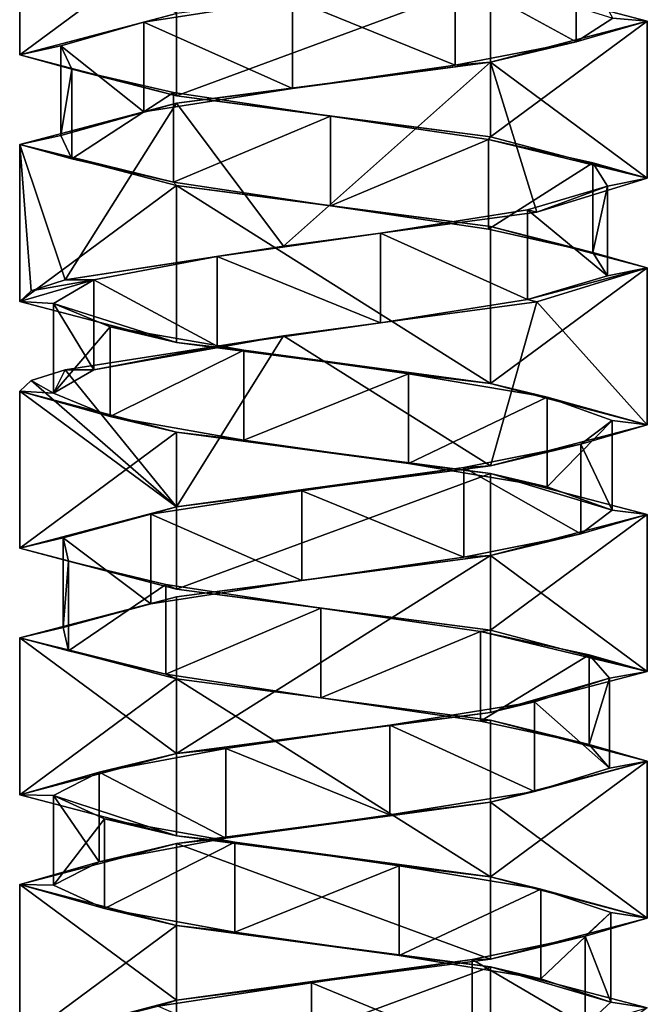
# Model space of a CAD drawing. Header units: millimetres. Extents: x -112 to 112, y -106 to 1587.
# Tile 97 of 158: x 48 to 62, y 734 to 755. Entities that reach past the tile are written whole.
import ezdxf

# ---------------------------------------------------------------- set-up
doc = ezdxf.new("R2010")
doc.units = ezdxf.units.MM
doc.header["$LTSCALE"] = 65.185185
for name, color, linetype in [('548', 7, 'CONTINUOUS'), ('549', 7, 'CONTINUOUS'), ('550', 7, 'CONTINUOUS'), ('551', 7, 'CONTINUOUS'), ('552', 7, 'CONTINUOUS'), ('553', 7, 'CONTINUOUS'), ('673', 7, 'CONTINUOUS'), ('674', 7, 'CONTINUOUS'), ('675', 7, 'CONTINUOUS'), ('676', 7, 'CONTINUOUS'), ('677', 7, 'CONTINUOUS'), ('748', 7, 'CONTINUOUS'), ('749', 7, 'CONTINUOUS'), ('750', 7, 'CONTINUOUS'), ('751', 7, 'CONTINUOUS'), ('752', 7, 'CONTINUOUS')]:
    doc.layers.add(name, color=color, linetype=linetype)

msp = doc.modelspace()

# ---------------------------------------------------------------- linework, layer by layer
at = {"layer": '548', "linetype": 'CONTINUOUS'}
for points in [[(57.717, 756.469, 5.629), (60.41, 754.991, 3.129), (60.41, 756.991, 3.129), (57.717, 756.469, 5.629)], [(60.41, 754.991, 3.129), (61.234, 755.513, -0.452), (60.41, 756.991, 3.129), (60.41, 754.991, 3.129)], [(54.084, 755.946, 6.183), (57.717, 754.469, 5.629), (57.717, 756.469, 5.629), (54.084, 755.946, 6.183)], [(57.717, 754.469, 5.629), (60.41, 754.991, 3.129), (57.717, 756.469, 5.629), (57.717, 754.469, 5.629)], [(50.768, 755.424, 4.599), (54.084, 753.946, 6.183), (54.084, 755.946, 6.183), (50.768, 755.424, 4.599)], [(54.084, 753.946, 6.183), (57.717, 754.469, 5.629), (54.084, 755.946, 6.183), (54.084, 753.946, 6.183)], [(48.915, 754.901, 1.426), (50.768, 753.424, 4.599), (50.768, 755.424, 4.599), (48.915, 754.901, 1.426)], [(50.768, 753.424, 4.599), (54.084, 753.946, 6.183), (50.768, 755.424, 4.599), (50.768, 753.424, 4.599)], [(48.915, 752.901, 1.426), (50.768, 753.424, 4.599), (48.915, 754.901, 1.426), (48.915, 752.901, 1.426)], [(49.165, 754.379, -2.24), (48.915, 752.901, 1.426), (48.915, 754.901, 1.426), (49.165, 754.379, -2.24)], [(49.165, 752.379, -2.24), (48.915, 752.901, 1.426), (49.165, 754.379, -2.24), (49.165, 752.379, -2.24)], [(51.433, 753.857, -5.132), (49.165, 752.379, -2.24), (49.165, 754.379, -2.24), (51.433, 753.857, -5.132)], [(51.433, 751.857, -5.132), (49.165, 752.379, -2.24), (51.433, 753.857, -5.132), (51.433, 751.857, -5.132)], [(54.933, 753.334, -6.25), (51.433, 751.857, -5.132), (51.433, 753.857, -5.132), (54.933, 753.334, -6.25)], [(54.933, 751.334, -6.25), (51.433, 751.857, -5.132), (54.933, 753.334, -6.25), (54.933, 751.334, -6.25)], [(58.457, 752.812, -5.207), (54.933, 751.334, -6.25), (54.933, 753.334, -6.25), (58.457, 752.812, -5.207)], [(58.457, 750.812, -5.207), (54.933, 751.334, -6.25), (58.457, 752.812, -5.207), (58.457, 750.812, -5.207)], [(60.786, 752.29, -2.364), (58.457, 750.812, -5.207), (58.457, 752.812, -5.207), (60.786, 752.29, -2.364)], [(60.786, 750.29, -2.364), (58.457, 750.812, -5.207), (60.786, 752.29, -2.364), (60.786, 750.29, -2.364)], [(61.114, 751.767, 1.296), (60.786, 750.29, -2.364), (60.786, 752.29, -2.364), (61.114, 751.767, 1.296)], [(59.329, 751.245, 4.508), (61.114, 749.767, 1.296), (61.114, 751.767, 1.296), (59.329, 751.245, 4.508)], [(61.114, 749.767, 1.296), (60.786, 750.29, -2.364), (61.114, 751.767, 1.296), (61.114, 749.767, 1.296)], [(56.047, 750.722, 6.162), (59.329, 749.245, 4.508), (59.329, 751.245, 4.508), (56.047, 750.722, 6.162)], [(59.329, 749.245, 4.508), (61.114, 749.767, 1.296), (59.329, 751.245, 4.508), (59.329, 749.245, 4.508)], [(52.404, 750.2, 5.685), (56.047, 748.722, 6.162), (56.047, 750.722, 6.162), (52.404, 750.2, 5.685)], [(56.047, 748.722, 6.162), (59.329, 749.245, 4.508), (56.047, 750.722, 6.162), (56.047, 748.722, 6.162)], [(49.657, 749.678, 3.243), (52.404, 748.2, 5.685), (52.404, 750.2, 5.685), (49.657, 749.678, 3.243)], [(52.404, 748.2, 5.685), (56.047, 748.722, 6.162), (52.404, 750.2, 5.685), (52.404, 748.2, 5.685)], [(49.657, 747.678, 3.243), (52.404, 748.2, 5.685), (49.657, 749.678, 3.243), (49.657, 747.678, 3.243)]]:
    msp.add_3dface(points, dxfattribs=at)
at = {"layer": '549', "linetype": 'CONTINUOUS'}
for points in [[(58.5, 756.367, -6.062), (61.234, 755.513, -0.452), (62, 755.45), (58.5, 756.367, -6.062)], [(62, 755.45), (60.41, 754.991, 3.129), (58.5, 754.533, 6.062), (62, 755.45)], [(61.234, 755.513, -0.452), (60.41, 754.991, 3.129), (62, 755.45), (61.234, 755.513, -0.452)], [(60.41, 754.991, 3.129), (57.717, 754.469, 5.629), (58.5, 754.533, 6.062), (60.41, 754.991, 3.129)], [(58.5, 754.533, 6.062), (54.084, 753.946, 6.183), (51.5, 753.617, 6.062), (58.5, 754.533, 6.062)], [(57.717, 754.469, 5.629), (54.084, 753.946, 6.183), (58.5, 754.533, 6.062), (57.717, 754.469, 5.629)], [(54.084, 753.946, 6.183), (50.768, 753.424, 4.599), (51.5, 753.617, 6.062), (54.084, 753.946, 6.183)], [(51.5, 753.617, 6.062), (48.915, 752.901, 1.426), (48, 752.7), (51.5, 753.617, 6.062)], [(50.768, 753.424, 4.599), (48.915, 752.901, 1.426), (51.5, 753.617, 6.062), (50.768, 753.424, 4.599)], [(48.915, 752.901, 1.426), (49.165, 752.379, -2.24), (48, 752.7), (48.915, 752.901, 1.426)], [(49.165, 752.379, -2.24), (51.433, 751.857, -5.132), (48, 752.7), (49.165, 752.379, -2.24)], [(48, 752.7), (51.433, 751.857, -5.132), (51.5, 751.783, -6.062), (48, 752.7)], [(51.433, 751.857, -5.132), (54.933, 751.334, -6.25), (51.5, 751.783, -6.062), (51.433, 751.857, -5.132)], [(51.5, 751.783, -6.062), (54.933, 751.334, -6.25), (58.5, 750.867, -6.062), (51.5, 751.783, -6.062)], [(54.933, 751.334, -6.25), (58.457, 750.812, -5.207), (58.5, 750.867, -6.062), (54.933, 751.334, -6.25)], [(58.457, 750.812, -5.207), (60.786, 750.29, -2.364), (58.5, 750.867, -6.062), (58.457, 750.812, -5.207)], [(58.5, 750.867, -6.062), (60.786, 750.29, -2.364), (62, 749.95), (58.5, 750.867, -6.062)], [(60.786, 750.29, -2.364), (61.114, 749.767, 1.296), (62, 749.95), (60.786, 750.29, -2.364)], [(61.114, 749.767, 1.296), (59.329, 749.245, 4.508), (62, 749.95), (61.114, 749.767, 1.296)], [(62, 749.95), (59.329, 749.245, 4.508), (59.538, 749.192, 5.33), (62, 749.95)], [(59.538, 749.192, 5.33), (56.047, 748.722, 6.162), (53.886, 748.435, 6.911), (59.538, 749.192, 5.33)], [(59.329, 749.245, 4.508), (56.047, 748.722, 6.162), (59.538, 749.192, 5.33), (59.329, 749.245, 4.508)], [(56.047, 748.722, 6.162), (52.404, 748.2, 5.685), (53.886, 748.435, 6.911), (56.047, 748.722, 6.162)], [(53.886, 748.435, 6.911), (49.657, 747.678, 3.243), (49.016, 747.678, 3.633), (53.886, 748.435, 6.911)], [(52.404, 748.2, 5.685), (49.657, 747.678, 3.243), (53.886, 748.435, 6.911), (52.404, 748.2, 5.685)]]:
    msp.add_3dface(points, dxfattribs=at)
at = {"layer": '550', "linetype": 'CONTINUOUS'}
for points in [[(50.768, 755.424, 4.599), (54.084, 755.946, 6.183), (51.5, 755.617, 6.062), (50.768, 755.424, 4.599)], [(48, 754.7), (50.768, 755.424, 4.599), (51.5, 755.617, 6.062), (48, 754.7)], [(48.915, 754.901, 1.426), (50.768, 755.424, 4.599), (48, 754.7), (48.915, 754.901, 1.426)], [(49.165, 754.379, -2.24), (48.915, 754.901, 1.426), (48, 754.7), (49.165, 754.379, -2.24)], [(51.5, 753.783, -6.062), (49.165, 754.379, -2.24), (48, 754.7), (51.5, 753.783, -6.062)], [(51.433, 753.857, -5.132), (49.165, 754.379, -2.24), (51.5, 753.783, -6.062), (51.433, 753.857, -5.132)], [(54.933, 753.334, -6.25), (51.433, 753.857, -5.132), (51.5, 753.783, -6.062), (54.933, 753.334, -6.25)], [(58.5, 752.867, -6.062), (54.933, 753.334, -6.25), (51.5, 753.783, -6.062), (58.5, 752.867, -6.062)], [(58.457, 752.812, -5.207), (54.933, 753.334, -6.25), (58.5, 752.867, -6.062), (58.457, 752.812, -5.207)], [(62, 751.95), (58.457, 752.812, -5.207), (58.5, 752.867, -6.062), (62, 751.95)], [(60.786, 752.29, -2.364), (58.457, 752.812, -5.207), (62, 751.95), (60.786, 752.29, -2.364)], [(61.114, 751.767, 1.296), (60.786, 752.29, -2.364), (62, 751.95), (61.114, 751.767, 1.296)], [(59.538, 751.192, 5.33), (61.114, 751.767, 1.296), (62, 751.95), (59.538, 751.192, 5.33)], [(59.329, 751.245, 4.508), (61.114, 751.767, 1.296), (59.538, 751.192, 5.33), (59.329, 751.245, 4.508)], [(56.047, 750.722, 6.162), (59.329, 751.245, 4.508), (59.538, 751.192, 5.33), (56.047, 750.722, 6.162)], [(53.886, 750.435, 6.911), (56.047, 750.722, 6.162), (59.538, 751.192, 5.33), (53.886, 750.435, 6.911)], [(52.404, 750.2, 5.685), (56.047, 750.722, 6.162), (53.886, 750.435, 6.911), (52.404, 750.2, 5.685)], [(49.016, 749.678, 3.633), (52.404, 750.2, 5.685), (53.886, 750.435, 6.911), (49.016, 749.678, 3.633)], [(49.657, 749.678, 3.243), (52.404, 750.2, 5.685), (49.016, 749.678, 3.633), (49.657, 749.678, 3.243)]]:
    msp.add_3dface(points, dxfattribs=at)
at = {"layer": '551', "linetype": 'CONTINUOUS'}
for points in [[(49.657, 747.678, 3.243), (49.657, 749.678, 3.243), (48.758, 749.155, -0.32), (49.657, 747.678, 3.243)], [(48.758, 747.155, -0.32), (49.657, 747.678, 3.243), (48.758, 749.155, -0.32), (48.758, 747.155, -0.32)], [(50.017, 748.633, -3.772), (48.758, 747.155, -0.32), (48.758, 749.155, -0.32), (50.017, 748.633, -3.772)], [(50.017, 746.633, -3.772), (48.758, 747.155, -0.32), (50.017, 748.633, -3.772), (50.017, 746.633, -3.772)], [(52.998, 748.11, -5.921), (50.017, 746.633, -3.772), (50.017, 748.633, -3.772), (52.998, 748.11, -5.921)], [(52.998, 746.11, -5.921), (50.017, 746.633, -3.772), (52.998, 748.11, -5.921), (52.998, 746.11, -5.921)], [(56.671, 747.588, -6.022), (52.998, 746.11, -5.921), (52.998, 748.11, -5.921), (56.671, 747.588, -6.022)], [(56.671, 745.588, -6.022), (52.998, 746.11, -5.921), (56.671, 747.588, -6.022), (56.671, 745.588, -6.022)], [(59.767, 747.066, -4.042), (56.671, 745.588, -6.022), (56.671, 747.588, -6.022), (59.767, 747.066, -4.042)], [(59.767, 745.066, -4.042), (56.671, 745.588, -6.022), (59.767, 747.066, -4.042), (59.767, 745.066, -4.042)], [(61.215, 746.543, -0.665), (59.767, 745.066, -4.042), (59.767, 747.066, -4.042), (61.215, 746.543, -0.665)], [(61.215, 744.543, -0.665), (59.767, 745.066, -4.042), (61.215, 746.543, -0.665), (61.215, 744.543, -0.665)], [(60.514, 746.021, 2.943), (61.215, 744.543, -0.665), (61.215, 746.543, -0.665), (60.514, 746.021, 2.943)], [(57.907, 745.499, 5.533), (60.514, 744.021, 2.943), (60.514, 746.021, 2.943), (57.907, 745.499, 5.533)], [(60.514, 744.021, 2.943), (61.215, 744.543, -0.665), (60.514, 746.021, 2.943), (60.514, 744.021, 2.943)], [(54.295, 744.976, 6.21), (57.907, 743.499, 5.533), (57.907, 745.499, 5.533), (54.295, 744.976, 6.21)], [(57.907, 743.499, 5.533), (60.514, 744.021, 2.943), (57.907, 745.499, 5.533), (57.907, 743.499, 5.533)], [(50.927, 744.454, 4.741), (54.295, 742.976, 6.21), (54.295, 744.976, 6.21), (50.927, 744.454, 4.741)], [(54.295, 742.976, 6.21), (57.907, 743.499, 5.533), (54.295, 744.976, 6.21), (54.295, 742.976, 6.21)], [(48.967, 743.931, 1.633), (50.927, 742.454, 4.741), (50.927, 744.454, 4.741), (48.967, 743.931, 1.633)], [(50.927, 742.454, 4.741), (54.295, 742.976, 6.21), (50.927, 744.454, 4.741), (50.927, 742.454, 4.741)], [(48.967, 741.931, 1.633), (50.927, 742.454, 4.741), (48.967, 743.931, 1.633), (48.967, 741.931, 1.633)], [(49.092, 743.409, -2.04), (48.967, 741.931, 1.633), (48.967, 743.931, 1.633), (49.092, 743.409, -2.04)], [(49.092, 741.409, -2.04), (48.967, 741.931, 1.633), (49.092, 743.409, -2.04), (49.092, 741.409, -2.04)], [(51.26, 742.887, -5.007), (49.092, 741.409, -2.04), (49.092, 743.409, -2.04), (51.26, 742.887, -5.007)], [(51.26, 740.887, -5.007), (49.092, 741.409, -2.04), (51.26, 742.887, -5.007), (51.26, 740.887, -5.007)], [(54.72, 742.364, -6.244), (51.26, 740.887, -5.007), (51.26, 742.887, -5.007), (54.72, 742.364, -6.244)], [(54.72, 740.364, -6.244), (51.26, 740.887, -5.007), (54.72, 742.364, -6.244), (54.72, 740.364, -6.244)], [(58.277, 741.842, -5.322), (54.72, 740.364, -6.244), (54.72, 742.364, -6.244), (58.277, 741.842, -5.322)], [(58.277, 739.842, -5.322), (54.72, 740.364, -6.244), (58.277, 741.842, -5.322), (58.277, 739.842, -5.322)], [(60.702, 741.319, -2.56), (58.277, 739.842, -5.322), (58.277, 741.842, -5.322), (60.702, 741.319, -2.56)], [(60.702, 739.319, -2.56), (58.277, 739.842, -5.322), (60.702, 741.319, -2.56), (60.702, 739.319, -2.56)], [(61.155, 740.797, 1.087), (60.702, 739.319, -2.56), (60.702, 741.319, -2.56), (61.155, 740.797, 1.087)], [(59.48, 740.275, 4.358), (61.155, 738.797, 1.087), (61.155, 740.797, 1.087), (59.48, 740.275, 4.358)], [(61.155, 738.797, 1.087), (60.702, 739.319, -2.56), (61.155, 740.797, 1.087), (61.155, 738.797, 1.087)], [(56.257, 739.752, 6.122), (59.48, 738.275, 4.358), (59.48, 740.275, 4.358), (56.257, 739.752, 6.122)], [(59.48, 738.275, 4.358), (61.155, 738.797, 1.087), (59.48, 740.275, 4.358), (59.48, 738.275, 4.358)], [(52.599, 739.23, 5.77), (56.257, 737.752, 6.122), (56.257, 739.752, 6.122), (52.599, 739.23, 5.77)], [(56.257, 737.752, 6.122), (59.48, 738.275, 4.358), (56.257, 739.752, 6.122), (56.257, 737.752, 6.122)], [(49.771, 738.707, 3.424), (52.599, 737.23, 5.77), (52.599, 739.23, 5.77), (49.771, 738.707, 3.424)], [(52.599, 737.23, 5.77), (56.257, 737.752, 6.122), (52.599, 739.23, 5.77), (52.599, 737.23, 5.77)], [(48.751, 738.185, -0.107), (49.771, 736.707, 3.424), (49.771, 738.707, 3.424), (48.751, 738.185, -0.107)], [(49.771, 736.707, 3.424), (52.599, 737.23, 5.77), (49.771, 738.707, 3.424), (49.771, 736.707, 3.424)], [(48.751, 736.185, -0.107), (49.771, 736.707, 3.424), (48.751, 738.185, -0.107), (48.751, 736.185, -0.107)], [(49.891, 737.663, -3.6), (48.751, 736.185, -0.107), (48.751, 738.185, -0.107), (49.891, 737.663, -3.6)], [(49.891, 735.663, -3.6), (48.751, 736.185, -0.107), (49.891, 737.663, -3.6), (49.891, 735.663, -3.6)], [(52.797, 737.14, -5.849), (49.891, 735.663, -3.6), (49.891, 737.663, -3.6), (52.797, 737.14, -5.849)], [(52.797, 735.14, -5.849), (49.891, 735.663, -3.6), (52.797, 737.14, -5.849), (52.797, 735.14, -5.849)], [(56.465, 736.618, -6.076), (52.797, 735.14, -5.849), (52.797, 737.14, -5.849), (56.465, 736.618, -6.076)], [(56.465, 734.618, -6.076), (52.797, 735.14, -5.849), (56.465, 736.618, -6.076), (56.465, 734.618, -6.076)], [(59.626, 736.096, -4.203), (56.465, 734.618, -6.076), (56.465, 736.618, -6.076), (59.626, 736.096, -4.203)], [(59.626, 734.096, -4.203), (56.465, 734.618, -6.076), (59.626, 736.096, -4.203), (59.626, 734.096, -4.203)], [(61.188, 735.573, -0.876), (59.626, 734.096, -4.203), (59.626, 736.096, -4.203), (61.188, 735.573, -0.876)], [(61.188, 733.573, -0.876), (59.626, 734.096, -4.203), (61.188, 735.573, -0.876), (61.188, 733.573, -0.876)], [(60.611, 735.051, 2.753), (61.188, 733.573, -0.876), (61.188, 735.573, -0.876), (60.611, 735.051, 2.753)], [(58.094, 734.528, 5.43), (60.611, 733.051, 2.753), (60.611, 735.051, 2.753), (58.094, 734.528, 5.43)], [(60.611, 733.051, 2.753), (61.188, 733.573, -0.876), (60.611, 735.051, 2.753), (60.611, 733.051, 2.753)], [(54.508, 734.006, 6.231), (58.094, 732.528, 5.43), (58.094, 734.528, 5.43), (54.508, 734.006, 6.231)], [(58.094, 732.528, 5.43), (60.611, 733.051, 2.753), (58.094, 734.528, 5.43), (58.094, 732.528, 5.43)], [(51.091, 733.484, 4.877), (54.508, 732.006, 6.231), (54.508, 734.006, 6.231), (51.091, 733.484, 4.877)], [(54.508, 732.006, 6.231), (58.094, 732.528, 5.43), (54.508, 734.006, 6.231), (54.508, 732.006, 6.231)]]:
    msp.add_3dface(points, dxfattribs=at)
at = {"layer": '552', "linetype": 'CONTINUOUS'}
for points in [[(49.016, 747.678, 3.633), (48.758, 747.155, -0.32), (48.259, 747.439, 1.886), (49.016, 747.678, 3.633)], [(49.016, 747.678, 3.633), (49.657, 747.678, 3.243), (48.758, 747.155, -0.32), (49.016, 747.678, 3.633)], [(48.259, 747.439, 1.886), (48.758, 747.155, -0.32), (48, 747.2), (48.259, 747.439, 1.886)], [(48.758, 747.155, -0.32), (50.017, 746.633, -3.772), (48, 747.2), (48.758, 747.155, -0.32)], [(48, 747.2), (50.017, 746.633, -3.772), (51.5, 746.283, -6.062), (48, 747.2)], [(50.017, 746.633, -3.772), (52.998, 746.11, -5.921), (51.5, 746.283, -6.062), (50.017, 746.633, -3.772)], [(52.998, 746.11, -5.921), (56.671, 745.588, -6.022), (51.5, 746.283, -6.062), (52.998, 746.11, -5.921)], [(51.5, 746.283, -6.062), (56.671, 745.588, -6.022), (58.5, 745.367, -6.062), (51.5, 746.283, -6.062)], [(56.671, 745.588, -6.022), (59.767, 745.066, -4.042), (58.5, 745.367, -6.062), (56.671, 745.588, -6.022)], [(59.767, 745.066, -4.042), (61.215, 744.543, -0.665), (58.5, 745.367, -6.062), (59.767, 745.066, -4.042)], [(61.215, 744.543, -0.665), (62, 744.45), (58.5, 745.367, -6.062), (61.215, 744.543, -0.665)], [(62, 744.45), (60.514, 744.021, 2.943), (58.5, 743.533, 6.062), (62, 744.45)], [(61.215, 744.543, -0.665), (60.514, 744.021, 2.943), (62, 744.45), (61.215, 744.543, -0.665)], [(60.514, 744.021, 2.943), (57.907, 743.499, 5.533), (58.5, 743.533, 6.062), (60.514, 744.021, 2.943)], [(58.5, 743.533, 6.062), (54.295, 742.976, 6.21), (51.5, 742.617, 6.062), (58.5, 743.533, 6.062)], [(57.907, 743.499, 5.533), (54.295, 742.976, 6.21), (58.5, 743.533, 6.062), (57.907, 743.499, 5.533)], [(54.295, 742.976, 6.21), (50.927, 742.454, 4.741), (51.5, 742.617, 6.062), (54.295, 742.976, 6.21)], [(51.5, 742.617, 6.062), (48.967, 741.931, 1.633), (48, 741.7), (51.5, 742.617, 6.062)], [(50.927, 742.454, 4.741), (48.967, 741.931, 1.633), (51.5, 742.617, 6.062), (50.927, 742.454, 4.741)], [(48.967, 741.931, 1.633), (49.092, 741.409, -2.04), (48, 741.7), (48.967, 741.931, 1.633)], [(49.092, 741.409, -2.04), (51.26, 740.887, -5.007), (48, 741.7), (49.092, 741.409, -2.04)], [(48, 741.7), (51.26, 740.887, -5.007), (51.5, 740.783, -6.062), (48, 741.7)], [(51.26, 740.887, -5.007), (54.72, 740.364, -6.244), (51.5, 740.783, -6.062), (51.26, 740.887, -5.007)], [(51.5, 740.783, -6.062), (54.72, 740.364, -6.244), (58.5, 739.867, -6.062), (51.5, 740.783, -6.062)], [(54.72, 740.364, -6.244), (58.277, 739.842, -5.322), (58.5, 739.867, -6.062), (54.72, 740.364, -6.244)], [(58.277, 739.842, -5.322), (60.702, 739.319, -2.56), (58.5, 739.867, -6.062), (58.277, 739.842, -5.322)], [(58.5, 739.867, -6.062), (60.702, 739.319, -2.56), (62, 738.95), (58.5, 739.867, -6.062)], [(60.702, 739.319, -2.56), (61.155, 738.797, 1.087), (62, 738.95), (60.702, 739.319, -2.56)], [(62, 738.95), (59.48, 738.275, 4.358), (58.5, 738.033, 6.062), (62, 738.95)], [(61.155, 738.797, 1.087), (59.48, 738.275, 4.358), (62, 738.95), (61.155, 738.797, 1.087)], [(59.48, 738.275, 4.358), (56.257, 737.752, 6.122), (58.5, 738.033, 6.062), (59.48, 738.275, 4.358)], [(58.5, 738.033, 6.062), (52.599, 737.23, 5.77), (51.5, 737.117, 6.062), (58.5, 738.033, 6.062)], [(56.257, 737.752, 6.122), (52.599, 737.23, 5.77), (58.5, 738.033, 6.062), (56.257, 737.752, 6.122)], [(52.599, 737.23, 5.77), (49.771, 736.707, 3.424), (51.5, 737.117, 6.062), (52.599, 737.23, 5.77)], [(51.5, 737.117, 6.062), (49.771, 736.707, 3.424), (48, 736.2), (51.5, 737.117, 6.062)], [(49.771, 736.707, 3.424), (48.751, 736.185, -0.107), (48, 736.2), (49.771, 736.707, 3.424)], [(48.751, 736.185, -0.107), (49.891, 735.663, -3.6), (48, 736.2), (48.751, 736.185, -0.107)], [(48, 736.2), (49.891, 735.663, -3.6), (51.5, 735.283, -6.062), (48, 736.2)], [(49.891, 735.663, -3.6), (52.797, 735.14, -5.849), (51.5, 735.283, -6.062), (49.891, 735.663, -3.6)], [(52.797, 735.14, -5.849), (56.465, 734.618, -6.076), (51.5, 735.283, -6.062), (52.797, 735.14, -5.849)], [(51.5, 735.283, -6.062), (56.465, 734.618, -6.076), (58.5, 734.367, -6.062), (51.5, 735.283, -6.062)], [(56.465, 734.618, -6.076), (59.626, 734.096, -4.203), (58.5, 734.367, -6.062), (56.465, 734.618, -6.076)], [(59.626, 734.096, -4.203), (61.188, 733.573, -0.876), (58.5, 734.367, -6.062), (59.626, 734.096, -4.203)], [(58.5, 734.367, -6.062), (61.188, 733.573, -0.876), (62, 733.45), (58.5, 734.367, -6.062)], [(61.188, 733.573, -0.876), (60.611, 733.051, 2.753), (62, 733.45), (61.188, 733.573, -0.876)]]:
    msp.add_3dface(points, dxfattribs=at)
at = {"layer": '553', "linetype": 'CONTINUOUS'}
for points in [[(48.758, 749.155, -0.32), (49.657, 749.678, 3.243), (48, 749.2), (48.758, 749.155, -0.32)], [(48, 749.2), (49.657, 749.678, 3.243), (48.259, 749.439, 1.886), (48, 749.2)], [(49.657, 749.678, 3.243), (49.016, 749.678, 3.633), (48.259, 749.439, 1.886), (49.657, 749.678, 3.243)], [(51.5, 748.283, -6.062), (48.758, 749.155, -0.32), (48, 749.2), (51.5, 748.283, -6.062)], [(50.017, 748.633, -3.772), (48.758, 749.155, -0.32), (51.5, 748.283, -6.062), (50.017, 748.633, -3.772)], [(52.998, 748.11, -5.921), (50.017, 748.633, -3.772), (51.5, 748.283, -6.062), (52.998, 748.11, -5.921)], [(58.5, 747.367, -6.062), (52.998, 748.11, -5.921), (51.5, 748.283, -6.062), (58.5, 747.367, -6.062)], [(56.671, 747.588, -6.022), (52.998, 748.11, -5.921), (58.5, 747.367, -6.062), (56.671, 747.588, -6.022)], [(59.767, 747.066, -4.042), (56.671, 747.588, -6.022), (58.5, 747.367, -6.062), (59.767, 747.066, -4.042)], [(62, 746.45), (59.767, 747.066, -4.042), (58.5, 747.367, -6.062), (62, 746.45)], [(61.215, 746.543, -0.665), (59.767, 747.066, -4.042), (62, 746.45), (61.215, 746.543, -0.665)], [(58.5, 745.533, 6.062), (60.514, 746.021, 2.943), (62, 746.45), (58.5, 745.533, 6.062)], [(60.514, 746.021, 2.943), (61.215, 746.543, -0.665), (62, 746.45), (60.514, 746.021, 2.943)], [(57.907, 745.499, 5.533), (60.514, 746.021, 2.943), (58.5, 745.533, 6.062), (57.907, 745.499, 5.533)], [(51.5, 744.617, 6.062), (57.907, 745.499, 5.533), (58.5, 745.533, 6.062), (51.5, 744.617, 6.062)], [(54.295, 744.976, 6.21), (57.907, 745.499, 5.533), (51.5, 744.617, 6.062), (54.295, 744.976, 6.21)], [(50.927, 744.454, 4.741), (54.295, 744.976, 6.21), (51.5, 744.617, 6.062), (50.927, 744.454, 4.741)], [(48, 743.7), (50.927, 744.454, 4.741), (51.5, 744.617, 6.062), (48, 743.7)], [(48.967, 743.931, 1.633), (50.927, 744.454, 4.741), (48, 743.7), (48.967, 743.931, 1.633)], [(49.092, 743.409, -2.04), (48.967, 743.931, 1.633), (48, 743.7), (49.092, 743.409, -2.04)], [(51.5, 742.783, -6.062), (49.092, 743.409, -2.04), (48, 743.7), (51.5, 742.783, -6.062)], [(51.26, 742.887, -5.007), (49.092, 743.409, -2.04), (51.5, 742.783, -6.062), (51.26, 742.887, -5.007)], [(54.72, 742.364, -6.244), (51.26, 742.887, -5.007), (51.5, 742.783, -6.062), (54.72, 742.364, -6.244)], [(58.5, 741.867, -6.062), (54.72, 742.364, -6.244), (51.5, 742.783, -6.062), (58.5, 741.867, -6.062)], [(58.277, 741.842, -5.322), (54.72, 742.364, -6.244), (58.5, 741.867, -6.062), (58.277, 741.842, -5.322)], [(62, 740.95), (58.277, 741.842, -5.322), (58.5, 741.867, -6.062), (62, 740.95)], [(60.702, 741.319, -2.56), (58.277, 741.842, -5.322), (62, 740.95), (60.702, 741.319, -2.56)], [(61.155, 740.797, 1.087), (60.702, 741.319, -2.56), (62, 740.95), (61.155, 740.797, 1.087)], [(58.5, 740.033, 6.062), (61.155, 740.797, 1.087), (62, 740.95), (58.5, 740.033, 6.062)], [(59.48, 740.275, 4.358), (61.155, 740.797, 1.087), (58.5, 740.033, 6.062), (59.48, 740.275, 4.358)], [(56.257, 739.752, 6.122), (59.48, 740.275, 4.358), (58.5, 740.033, 6.062), (56.257, 739.752, 6.122)], [(51.5, 739.117, 6.062), (56.257, 739.752, 6.122), (58.5, 740.033, 6.062), (51.5, 739.117, 6.062)], [(52.599, 739.23, 5.77), (56.257, 739.752, 6.122), (51.5, 739.117, 6.062), (52.599, 739.23, 5.77)], [(49.771, 738.707, 3.424), (52.599, 739.23, 5.77), (51.5, 739.117, 6.062), (49.771, 738.707, 3.424)], [(48, 738.2), (49.771, 738.707, 3.424), (51.5, 739.117, 6.062), (48, 738.2)], [(48.751, 738.185, -0.107), (49.771, 738.707, 3.424), (48, 738.2), (48.751, 738.185, -0.107)], [(51.5, 737.283, -6.062), (48.751, 738.185, -0.107), (48, 738.2), (51.5, 737.283, -6.062)], [(49.891, 737.663, -3.6), (48.751, 738.185, -0.107), (51.5, 737.283, -6.062), (49.891, 737.663, -3.6)], [(52.797, 737.14, -5.849), (49.891, 737.663, -3.6), (51.5, 737.283, -6.062), (52.797, 737.14, -5.849)], [(58.5, 736.367, -6.062), (52.797, 737.14, -5.849), (51.5, 737.283, -6.062), (58.5, 736.367, -6.062)], [(56.465, 736.618, -6.076), (52.797, 737.14, -5.849), (58.5, 736.367, -6.062), (56.465, 736.618, -6.076)], [(59.626, 736.096, -4.203), (56.465, 736.618, -6.076), (58.5, 736.367, -6.062), (59.626, 736.096, -4.203)], [(62, 735.45), (59.626, 736.096, -4.203), (58.5, 736.367, -6.062), (62, 735.45)], [(61.188, 735.573, -0.876), (59.626, 736.096, -4.203), (62, 735.45), (61.188, 735.573, -0.876)], [(58.5, 734.533, 6.062), (60.611, 735.051, 2.753), (62, 735.45), (58.5, 734.533, 6.062)], [(60.611, 735.051, 2.753), (61.188, 735.573, -0.876), (62, 735.45), (60.611, 735.051, 2.753)], [(58.094, 734.528, 5.43), (60.611, 735.051, 2.753), (58.5, 734.533, 6.062), (58.094, 734.528, 5.43)], [(51.5, 733.617, 6.062), (58.094, 734.528, 5.43), (58.5, 734.533, 6.062), (51.5, 733.617, 6.062)], [(54.508, 734.006, 6.231), (58.094, 734.528, 5.43), (51.5, 733.617, 6.062), (54.508, 734.006, 6.231)], [(51.091, 733.484, 4.877), (54.508, 734.006, 6.231), (51.5, 733.617, 6.062), (51.091, 733.484, 4.877)], [(48, 732.7), (51.091, 733.484, 4.877), (51.5, 733.617, 6.062), (48, 732.7)]]:
    msp.add_3dface(points, dxfattribs=at)
at = {"layer": '673', "linetype": 'CONTINUOUS'}
msp.add_3dface([(48, 758.2), (48, 754.7), (51.5, 755.617, 6.062), (48, 758.2)], dxfattribs=at)
at = {"layer": '674', "linetype": 'CONTINUOUS'}
for points in [[(62, 755.45), (58.5, 754.533, 6.062), (62, 751.95), (62, 755.45)], [(58.5, 754.533, 6.062), (51.5, 753.617, 6.062), (53.886, 750.435, 6.911), (58.5, 754.533, 6.062)], [(58.5, 754.533, 6.062), (53.886, 750.435, 6.911), (59.538, 751.192, 5.33), (58.5, 754.533, 6.062)], [(58.5, 754.533, 6.062), (59.538, 751.192, 5.33), (62, 751.95), (58.5, 754.533, 6.062)], [(51.5, 753.617, 6.062), (48, 752.7), (49.016, 749.678, 3.633), (51.5, 753.617, 6.062)], [(51.5, 753.617, 6.062), (49.016, 749.678, 3.633), (53.886, 750.435, 6.911), (51.5, 753.617, 6.062)], [(49.016, 749.678, 3.633), (48, 752.7), (48.259, 749.439, 1.886), (49.016, 749.678, 3.633)], [(48, 752.7), (48, 749.2), (48.259, 749.439, 1.886), (48, 752.7)]]:
    msp.add_3dface(points, dxfattribs=at)
at = {"layer": '675', "linetype": 'CONTINUOUS'}
for points in [[(62, 749.95), (59.538, 749.192, 5.33), (62, 746.45), (62, 749.95)], [(59.538, 749.192, 5.33), (53.886, 748.435, 6.911), (58.5, 745.533, 6.062), (59.538, 749.192, 5.33)], [(59.538, 749.192, 5.33), (58.5, 745.533, 6.062), (62, 746.45), (59.538, 749.192, 5.33)], [(53.886, 748.435, 6.911), (49.016, 747.678, 3.633), (51.5, 744.617, 6.062), (53.886, 748.435, 6.911)], [(53.886, 748.435, 6.911), (51.5, 744.617, 6.062), (58.5, 745.533, 6.062), (53.886, 748.435, 6.911)], [(49.016, 747.678, 3.633), (48.259, 747.439, 1.886), (51.5, 744.617, 6.062), (49.016, 747.678, 3.633)], [(48.259, 747.439, 1.886), (48, 747.2), (51.5, 744.617, 6.062), (48.259, 747.439, 1.886)], [(48, 747.2), (48, 743.7), (51.5, 744.617, 6.062), (48, 747.2)]]:
    msp.add_3dface(points, dxfattribs=at)
at = {"layer": '676', "linetype": 'CONTINUOUS'}
for points in [[(62, 744.45), (58.5, 743.533, 6.062), (62, 740.95), (62, 744.45)], [(58.5, 743.533, 6.062), (51.5, 742.617, 6.062), (51.5, 739.117, 6.062), (58.5, 743.533, 6.062)], [(58.5, 743.533, 6.062), (51.5, 739.117, 6.062), (58.5, 740.033, 6.062), (58.5, 743.533, 6.062)], [(58.5, 743.533, 6.062), (58.5, 740.033, 6.062), (62, 740.95), (58.5, 743.533, 6.062)], [(51.5, 742.617, 6.062), (48, 741.7), (51.5, 739.117, 6.062), (51.5, 742.617, 6.062)], [(48, 741.7), (48, 738.2), (51.5, 739.117, 6.062), (48, 741.7)]]:
    msp.add_3dface(points, dxfattribs=at)
at = {"layer": '677', "linetype": 'CONTINUOUS'}
for points in [[(62, 738.95), (58.5, 738.033, 6.062), (62, 735.45), (62, 738.95)], [(58.5, 738.033, 6.062), (51.5, 737.117, 6.062), (58.5, 734.533, 6.062), (58.5, 738.033, 6.062)], [(58.5, 738.033, 6.062), (58.5, 734.533, 6.062), (62, 735.45), (58.5, 738.033, 6.062)], [(51.5, 737.117, 6.062), (48, 736.2), (51.5, 733.617, 6.062), (51.5, 737.117, 6.062)], [(51.5, 737.117, 6.062), (51.5, 733.617, 6.062), (58.5, 734.533, 6.062), (51.5, 737.117, 6.062)], [(48, 736.2), (48, 732.7), (51.5, 733.617, 6.062), (48, 736.2)]]:
    msp.add_3dface(points, dxfattribs=at)
at = {"layer": '748', "linetype": 'CONTINUOUS'}
for points in [[(48, 758.2), (51.5, 757.283, -6.062), (48, 754.7), (48, 758.2)], [(51.5, 757.283, -6.062), (51.5, 753.783, -6.062), (48, 754.7), (51.5, 757.283, -6.062)], [(51.5, 757.283, -6.062), (58.5, 756.367, -6.062), (51.5, 753.783, -6.062), (51.5, 757.283, -6.062)], [(58.5, 756.367, -6.062), (58.5, 752.867, -6.062), (51.5, 753.783, -6.062), (58.5, 756.367, -6.062)], [(58.5, 756.367, -6.062), (62, 755.45), (58.5, 752.867, -6.062), (58.5, 756.367, -6.062)], [(62, 755.45), (62, 751.95), (58.5, 752.867, -6.062), (62, 755.45)]]:
    msp.add_3dface(points, dxfattribs=at)
at = {"layer": '749', "linetype": 'CONTINUOUS'}
for points in [[(48, 752.7), (51.5, 751.783, -6.062), (48, 749.2), (48, 752.7)], [(51.5, 751.783, -6.062), (51.5, 748.283, -6.062), (48, 749.2), (51.5, 751.783, -6.062)], [(51.5, 751.783, -6.062), (58.5, 750.867, -6.062), (58.5, 747.367, -6.062), (51.5, 751.783, -6.062)], [(51.5, 751.783, -6.062), (58.5, 747.367, -6.062), (51.5, 748.283, -6.062), (51.5, 751.783, -6.062)], [(58.5, 750.867, -6.062), (62, 749.95), (58.5, 747.367, -6.062), (58.5, 750.867, -6.062)], [(62, 749.95), (62, 746.45), (58.5, 747.367, -6.062), (62, 749.95)]]:
    msp.add_3dface(points, dxfattribs=at)
at = {"layer": '750', "linetype": 'CONTINUOUS'}
for points in [[(48, 747.2), (51.5, 746.283, -6.062), (48, 743.7), (48, 747.2)], [(51.5, 746.283, -6.062), (51.5, 742.783, -6.062), (48, 743.7), (51.5, 746.283, -6.062)], [(51.5, 746.283, -6.062), (58.5, 745.367, -6.062), (51.5, 742.783, -6.062), (51.5, 746.283, -6.062)], [(58.5, 745.367, -6.062), (58.5, 741.867, -6.062), (51.5, 742.783, -6.062), (58.5, 745.367, -6.062)], [(58.5, 745.367, -6.062), (62, 744.45), (58.5, 741.867, -6.062), (58.5, 745.367, -6.062)], [(62, 744.45), (62, 740.95), (58.5, 741.867, -6.062), (62, 744.45)]]:
    msp.add_3dface(points, dxfattribs=at)
at = {"layer": '751', "linetype": 'CONTINUOUS'}
for points in [[(48, 741.7), (51.5, 740.783, -6.062), (48, 738.2), (48, 741.7)], [(51.5, 740.783, -6.062), (51.5, 737.283, -6.062), (48, 738.2), (51.5, 740.783, -6.062)], [(51.5, 740.783, -6.062), (58.5, 739.867, -6.062), (58.5, 736.367, -6.062), (51.5, 740.783, -6.062)], [(51.5, 740.783, -6.062), (58.5, 736.367, -6.062), (51.5, 737.283, -6.062), (51.5, 740.783, -6.062)], [(58.5, 739.867, -6.062), (62, 738.95), (58.5, 736.367, -6.062), (58.5, 739.867, -6.062)], [(62, 738.95), (62, 735.45), (58.5, 736.367, -6.062), (62, 738.95)]]:
    msp.add_3dface(points, dxfattribs=at)
at = {"layer": '752', "linetype": 'CONTINUOUS'}
for points in [[(48, 736.2), (51.5, 735.283, -6.062), (48, 732.7), (48, 736.2)], [(51.5, 735.283, -6.062), (51.5, 731.783, -6.062), (48, 732.7), (51.5, 735.283, -6.062)], [(51.5, 735.283, -6.062), (58.5, 734.367, -6.062), (51.5, 731.783, -6.062), (51.5, 735.283, -6.062)], [(58.5, 734.367, -6.062), (58.5, 730.867, -6.062), (51.5, 731.783, -6.062), (58.5, 734.367, -6.062)], [(58.5, 734.367, -6.062), (62, 733.45), (58.5, 730.867, -6.062), (58.5, 734.367, -6.062)]]:
    msp.add_3dface(points, dxfattribs=at)

doc.saveas('drawing.dxf')
